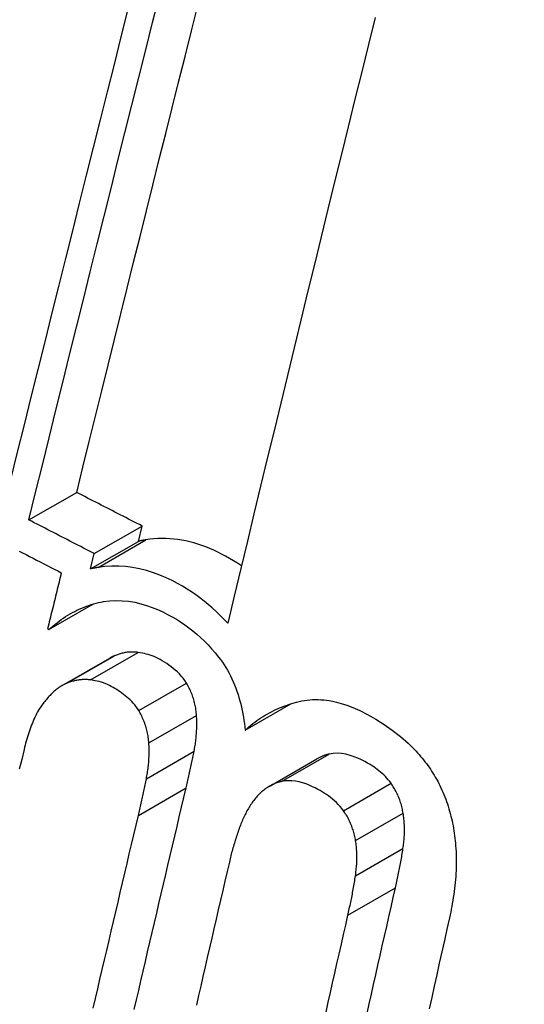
# Model space of a CAD drawing. Header units: inches. Extents: x 581 to 683, y 228 to 312.
# Tile 9 of 104: x 630.5809 to 630.6429, y 270.5777 to 270.6986. Entities that reach past the tile are written whole.
import ezdxf

# ---------------------------------------------------------------- set-up
doc = ezdxf.new("R2010")
doc.units = ezdxf.units.IN
doc.header["$MEASUREMENT"] = 0
doc.layers.add('Visible Edges(ANSI)', color=7, linetype='Continuous', lineweight=25)
doc.layers.add('Visible Tangent Edges(ANSI)', color=7, linetype='Continuous', lineweight=25)

msp = doc.modelspace()

# ---------------------------------------------------------------- linework, layer by layer
at = {"layer": 'Visible Edges(ANSI)'}
for p, q in [((630.58206, 270.63716), (630.58794, 270.64054)), ((630.5901, 270.63303), (630.59597, 270.63641)), ((630.59552, 270.63453), (630.59597, 270.63641)), ((630.58965, 270.63115), (630.59552, 270.63453)), ((630.58965, 270.63115), (630.5901, 270.63303)), ((630.58452, 270.6237), (630.58999, 270.62685)), ((630.58436, 270.62378), (630.58452, 270.6237)), ((630.58615, 270.61683), (630.59202, 270.62021)), ((630.60863, 270.61135), (630.61425, 270.61459)), ((630.61159, 270.60446), (630.61744, 270.60783))]:
    msp.add_line(p, q, dxfattribs=at)
at = {"layer": 'Visible Edges(ANSI)', "flags": 128}
for points in [[(630.58206, 270.63716), (630.58289, 270.64051), (630.58372, 270.64387), (630.58455, 270.64724), (630.58539, 270.65063), (630.58623, 270.65401), (630.58707, 270.65741), (630.58791, 270.66081), (630.58876, 270.66422), (630.58961, 270.66763), (630.59046, 270.67104), (630.59131, 270.67445), (630.59216, 270.67786), (630.59301, 270.68126), (630.59386, 270.68467), (630.59471, 270.68807), (630.59556, 270.69146), (630.59641, 270.69485), (630.59725, 270.69822), (630.5981, 270.70159)], [(630.58794, 270.64054), (630.5887, 270.64365), (630.58947, 270.64677), (630.59025, 270.64989), (630.59102, 270.65302), (630.5918, 270.65616), (630.59258, 270.65931), (630.59336, 270.66246), (630.59415, 270.66562), (630.59493, 270.66878), (630.59572, 270.67194), (630.59651, 270.6751), (630.5973, 270.67827), (630.59808, 270.68143), (630.59887, 270.68459), (630.59966, 270.68775), (630.60045, 270.6909), (630.60124, 270.69405), (630.60203, 270.69719), (630.60281, 270.70032)], [(630.59422, 270.69985), (630.59337, 270.69647), (630.59252, 270.69308), (630.59167, 270.68969), (630.59082, 270.68629), (630.58996, 270.68288), (630.58911, 270.67947), (630.58826, 270.67606), (630.58741, 270.67265), (630.58655, 270.66924), (630.5857, 270.66583), (630.58485, 270.66242), (630.58401, 270.65901), (630.58316, 270.65562), (630.58232, 270.65223), (630.58148, 270.64884), (630.58064, 270.64547), (630.57981, 270.64211), (630.57898, 270.63876)], [(630.62459, 270.69884), (630.62377, 270.6955), (630.62294, 270.69216), (630.62211, 270.6888), (630.62128, 270.68543), (630.62045, 270.68206), (630.61962, 270.67868), (630.61879, 270.67529), (630.61796, 270.67189), (630.61713, 270.6685), (630.6163, 270.6651), (630.61547, 270.6617), (630.61464, 270.65829), (630.61381, 270.65489), (630.61299, 270.65149), (630.61217, 270.64809), (630.61134, 270.6447), (630.61052, 270.64131), (630.60971, 270.63793), (630.6089, 270.63455), (630.60809, 270.63118), (630.60728, 270.62782), (630.60648, 270.62447)], [(630.59597, 270.63641), (630.59564, 270.63658), (630.5953, 270.63675), (630.59497, 270.63692), (630.59463, 270.63709), (630.5943, 270.63727), (630.59396, 270.63744), (630.59363, 270.63761), (630.59329, 270.63778), (630.59296, 270.63796), (630.59262, 270.63813), (630.59229, 270.6383), (630.59195, 270.63847), (630.59162, 270.63864), (630.59128, 270.63882), (630.59095, 270.63899), (630.59061, 270.63916), (630.59028, 270.63933), (630.58994, 270.63951), (630.58961, 270.63968), (630.58928, 270.63985), (630.58894, 270.64003), (630.58861, 270.6402), (630.58827, 270.64037), (630.58794, 270.64054)], [(630.5901, 270.63303), (630.58977, 270.6332), (630.58943, 270.63337), (630.5891, 270.63354), (630.58876, 270.63371), (630.58843, 270.63389), (630.58809, 270.63406), (630.58776, 270.63423), (630.58742, 270.6344), (630.58709, 270.63457), (630.58675, 270.63475), (630.58642, 270.63492), (630.58608, 270.63509), (630.58575, 270.63526), (630.58541, 270.63544), (630.58508, 270.63561), (630.58474, 270.63578), (630.58441, 270.63595), (630.58407, 270.63613), (630.58374, 270.6363), (630.5834, 270.63647), (630.58307, 270.63664), (630.58273, 270.63682), (630.5824, 270.63699), (630.58206, 270.63716)], [(630.59644, 270.63472), (630.5964, 270.63471), (630.59637, 270.63471), (630.59633, 270.6347), (630.59629, 270.63469), (630.59625, 270.63468), (630.59621, 270.63468), (630.59617, 270.63467), (630.59613, 270.63466), (630.5961, 270.63466), (630.59606, 270.63465), (630.59602, 270.63464), (630.59598, 270.63463), (630.59594, 270.63462), (630.5959, 270.63462), (630.59586, 270.63461), (630.59582, 270.6346), (630.59579, 270.63459), (630.59575, 270.63458), (630.59571, 270.63458), (630.59567, 270.63457), (630.59563, 270.63456), (630.59559, 270.63455), (630.59555, 270.63454), (630.59552, 270.63453)], [(630.60817, 270.63152), (630.60769, 270.63184), (630.6072, 270.63215), (630.60671, 270.63244), (630.60623, 270.63272), (630.60574, 270.63297), (630.60526, 270.63321), (630.60478, 270.63344), (630.60429, 270.63365), (630.6038, 270.63385), (630.60332, 270.63402), (630.60283, 270.63419), (630.60234, 270.63434), (630.60184, 270.63447), (630.60135, 270.63458), (630.60086, 270.63468), (630.60036, 270.63476), (630.59987, 270.63482), (630.59937, 270.63486), (630.59888, 270.63488), (630.59839, 270.63489), (630.5979, 270.63487), (630.59741, 270.63484), (630.59693, 270.63479), (630.59644, 270.63472)], [(630.58086, 270.63334), (630.5813, 270.63312), (630.58173, 270.6329), (630.58216, 270.63267), (630.58259, 270.63245), (630.58302, 270.63223), (630.58345, 270.63201), (630.58389, 270.63178), (630.58432, 270.63156), (630.58475, 270.63134), (630.58518, 270.63112), (630.58562, 270.6309), (630.58605, 270.63068)], [(630.59057, 270.63134), (630.59054, 270.63133), (630.5905, 270.63133), (630.59046, 270.63132), (630.59042, 270.63131), (630.59038, 270.6313), (630.59034, 270.6313), (630.5903, 270.63129), (630.59027, 270.63128), (630.59023, 270.63128), (630.59019, 270.63127), (630.59015, 270.63126), (630.59011, 270.63125), (630.59007, 270.63124), (630.59003, 270.63124), (630.58999, 270.63123), (630.58996, 270.63122), (630.58992, 270.63121), (630.58988, 270.6312), (630.58984, 270.6312), (630.5898, 270.63119), (630.58976, 270.63118), (630.58972, 270.63117), (630.58969, 270.63116), (630.58965, 270.63115)], [(630.60648, 270.62447), (630.60602, 270.62497), (630.60555, 270.62545), (630.60507, 270.62592), (630.60458, 270.62636), (630.60408, 270.62679), (630.60358, 270.6272), (630.60307, 270.6276), (630.60255, 270.62798), (630.60202, 270.62834), (630.60149, 270.62868), (630.60093, 270.62902), (630.60032, 270.62937), (630.59965, 270.62971), (630.59893, 270.63006), (630.59816, 270.63038), (630.59736, 270.63068), (630.59651, 270.63095), (630.59565, 270.63117), (630.5948, 270.63133), (630.59395, 270.63144), (630.5931, 270.6315), (630.59225, 270.6315), (630.59141, 270.63145), (630.59057, 270.63134)], [(630.58605, 270.63068), (630.58598, 270.63039), (630.58591, 270.6301), (630.58584, 270.62981), (630.58577, 270.62953), (630.5857, 270.62924), (630.58563, 270.62895), (630.58556, 270.62866), (630.58549, 270.62838), (630.58542, 270.62809), (630.58535, 270.6278), (630.58528, 270.62751), (630.58521, 270.62723), (630.58514, 270.62694), (630.58507, 270.62665), (630.585, 270.62637), (630.58493, 270.62608), (630.58486, 270.62579), (630.58478, 270.6255), (630.58471, 270.62522), (630.58464, 270.62493), (630.58457, 270.62464), (630.5845, 270.62435), (630.58443, 270.62407), (630.58436, 270.62378)], [(630.58452, 270.6237), (630.58477, 270.62392), (630.58502, 270.62413), (630.58527, 270.62434), (630.58553, 270.62454), (630.58579, 270.62474), (630.58605, 270.62493), (630.58632, 270.62511), (630.58658, 270.62529), (630.58686, 270.62546), (630.58713, 270.62563), (630.58741, 270.62578), (630.58769, 270.62593), (630.58797, 270.62608), (630.58826, 270.62621), (630.58855, 270.62634), (630.58884, 270.62646), (630.58913, 270.62657), (630.58943, 270.62667), (630.58973, 270.62677), (630.59003, 270.62686), (630.59033, 270.62694), (630.59063, 270.62701), (630.59094, 270.62708), (630.59125, 270.62713)], [(630.59125, 270.62713), (630.592, 270.62723), (630.59276, 270.62727), (630.59353, 270.62725), (630.5943, 270.62718), (630.59506, 270.62706), (630.59581, 270.62688), (630.59653, 270.62667), (630.59722, 270.62643), (630.59788, 270.62616), (630.59851, 270.62587), (630.5991, 270.62557), (630.59966, 270.62527), (630.60018, 270.62496), (630.60069, 270.62464), (630.6012, 270.6243), (630.6017, 270.62393), (630.60219, 270.62355), (630.60268, 270.62314), (630.60315, 270.62272), (630.60362, 270.62228), (630.60407, 270.62182), (630.60451, 270.62134), (630.60494, 270.62085), (630.60536, 270.62033)], [(630.59259, 270.62049), (630.59256, 270.62048), (630.59254, 270.62047), (630.59252, 270.62046), (630.59249, 270.62045), (630.59247, 270.62043), (630.59244, 270.62042), (630.59242, 270.62041), (630.5924, 270.6204), (630.59237, 270.62039), (630.59235, 270.62038), (630.59232, 270.62037), (630.5923, 270.62036), (630.59228, 270.62034), (630.59225, 270.62033), (630.59223, 270.62032), (630.59221, 270.62031), (630.59218, 270.6203), (630.59216, 270.62028), (630.59214, 270.62027), (630.59211, 270.62026), (630.59209, 270.62025), (630.59207, 270.62023), (630.59204, 270.62022), (630.59202, 270.62021)], [(630.59549, 270.6209), (630.59536, 270.62091), (630.59524, 270.62093), (630.59511, 270.62094), (630.59499, 270.62094), (630.59486, 270.62095), (630.59474, 270.62095), (630.59462, 270.62095), (630.59449, 270.62094), (630.59437, 270.62093), (630.59425, 270.62092), (630.59413, 270.62091), (630.594, 270.62089), (630.59388, 270.62087), (630.59376, 270.62085), (630.59364, 270.62082), (630.59352, 270.62079), (630.5934, 270.62076), (630.59329, 270.62073), (630.59317, 270.62069), (630.59305, 270.62066), (630.59293, 270.62062), (630.59282, 270.62058), (630.5927, 270.62053), (630.59259, 270.62049)], [(630.60141, 270.61714), (630.60122, 270.61744), (630.60101, 270.61773), (630.60078, 270.618), (630.60055, 270.61826), (630.6003, 270.6185), (630.60005, 270.61873), (630.59979, 270.61894), (630.59953, 270.61915), (630.59927, 270.61934), (630.599, 270.61953), (630.59872, 270.6197), (630.59845, 270.61987), (630.59819, 270.62001), (630.59793, 270.62015), (630.59768, 270.62027), (630.59744, 270.62038), (630.5972, 270.62047), (630.59697, 270.62056), (630.59673, 270.62063), (630.59649, 270.6207), (630.59625, 270.62076), (630.596, 270.62081), (630.59575, 270.62085), (630.59549, 270.6209)], [(630.60536, 270.62033), (630.6056, 270.62002), (630.60583, 270.61971), (630.60604, 270.61938), (630.60625, 270.61905), (630.60646, 270.61871), (630.60665, 270.61836), (630.60683, 270.61801), (630.60701, 270.61765), (630.60717, 270.61728), (630.60733, 270.6169), (630.60748, 270.61652), (630.60762, 270.61614), (630.60775, 270.61575), (630.60787, 270.61536), (630.60798, 270.61497), (630.60808, 270.61457), (630.60818, 270.61417), (630.60827, 270.61377), (630.60834, 270.61337), (630.60842, 270.61297), (630.60848, 270.61256), (630.60854, 270.61216), (630.60858, 270.61176), (630.60863, 270.61135)], [(630.58672, 270.61711), (630.58658, 270.61705), (630.58644, 270.61698), (630.5863, 270.61691), (630.58616, 270.61683), (630.58603, 270.61675), (630.5859, 270.61667), (630.58576, 270.61658), (630.58563, 270.61649), (630.58551, 270.61639), (630.58538, 270.61629), (630.58526, 270.61619), (630.58514, 270.61609), (630.58501, 270.61598), (630.5849, 270.61586), (630.58478, 270.61575), (630.58466, 270.61563), (630.58455, 270.61551), (630.58444, 270.61539), (630.58433, 270.61526), (630.58422, 270.61514), (630.58411, 270.61501), (630.58401, 270.61488), (630.5839, 270.61475), (630.5838, 270.61461)], [(630.58962, 270.61752), (630.5895, 270.61754), (630.58937, 270.61755), (630.58925, 270.61756), (630.58912, 270.61757), (630.589, 270.61757), (630.58887, 270.61757), (630.58875, 270.61757), (630.58863, 270.61756), (630.58851, 270.61755), (630.58838, 270.61754), (630.58826, 270.61753), (630.58814, 270.61751), (630.58802, 270.61749), (630.5879, 270.61747), (630.58778, 270.61744), (630.58766, 270.61742), (630.58754, 270.61738), (630.58742, 270.61735), (630.5873, 270.61732), (630.58718, 270.61728), (630.58707, 270.61724), (630.58695, 270.6172), (630.58684, 270.61715), (630.58672, 270.61711)], [(630.59555, 270.61376), (630.5954, 270.614), (630.59524, 270.61423), (630.59506, 270.61445), (630.59488, 270.61467), (630.5947, 270.61487), (630.59451, 270.61506), (630.59431, 270.61524), (630.59411, 270.61542), (630.59391, 270.61559), (630.5937, 270.61575), (630.59349, 270.6159), (630.59328, 270.61605), (630.59306, 270.6162), (630.59285, 270.61633), (630.59263, 270.61647), (630.59241, 270.61659), (630.59219, 270.61671), (630.59196, 270.61683), (630.59171, 270.61695), (630.59143, 270.61708), (630.59109, 270.6172), (630.59068, 270.61731), (630.5902, 270.61742), (630.58962, 270.61752)], [(630.60266, 270.61316), (630.60264, 270.61334), (630.60263, 270.61351), (630.60261, 270.61369), (630.60258, 270.61386), (630.60256, 270.61404), (630.60253, 270.61421), (630.60249, 270.61438), (630.60246, 270.61456), (630.60241, 270.61473), (630.60237, 270.6149), (630.60232, 270.61507), (630.60227, 270.61524), (630.60222, 270.61541), (630.60216, 270.61557), (630.6021, 270.61574), (630.60204, 270.6159), (630.60197, 270.61606), (630.6019, 270.61622), (630.60182, 270.61638), (630.60175, 270.61653), (630.60167, 270.61669), (630.60159, 270.61684), (630.6015, 270.61699), (630.60141, 270.61714)], [(630.5838, 270.61461), (630.58366, 270.61442), (630.58352, 270.61422), (630.58339, 270.61402), (630.58326, 270.61381), (630.58314, 270.61359), (630.58302, 270.61337), (630.58291, 270.61315), (630.5828, 270.61292), (630.58269, 270.61269), (630.58259, 270.61246), (630.58249, 270.61223), (630.5824, 270.61199), (630.58231, 270.61175), (630.58222, 270.61151), (630.58213, 270.61127), (630.58205, 270.61102), (630.58197, 270.61077), (630.58189, 270.61052), (630.58182, 270.61027), (630.58174, 270.61002), (630.58167, 270.60976), (630.5816, 270.60951), (630.58154, 270.60925), (630.58148, 270.609)], [(630.60863, 270.61135), (630.60886, 270.61156), (630.60909, 270.61177), (630.60933, 270.61197), (630.60957, 270.61216), (630.60981, 270.61235), (630.61006, 270.61253), (630.61031, 270.6127), (630.61056, 270.61287), (630.61082, 270.61303), (630.61107, 270.61319), (630.61133, 270.61334), (630.6116, 270.61348), (630.61186, 270.61362), (630.61213, 270.61375), (630.6124, 270.61388), (630.61267, 270.614), (630.61295, 270.61412), (630.61322, 270.61423), (630.6135, 270.61433), (630.61378, 270.61443), (630.61407, 270.61453), (630.61435, 270.61462), (630.61464, 270.61471), (630.61493, 270.61479)], [(630.61493, 270.61479), (630.61525, 270.61487), (630.61558, 270.61494), (630.61591, 270.615), (630.61624, 270.61504), (630.61658, 270.61508), (630.61691, 270.6151), (630.61725, 270.61511), (630.61759, 270.61511), (630.61793, 270.61509), (630.61827, 270.61507), (630.61861, 270.61503), (630.61896, 270.61498), (630.61935, 270.61491), (630.61985, 270.6148), (630.62043, 270.61464), (630.6211, 270.61442), (630.62186, 270.61413), (630.62271, 270.61375), (630.62365, 270.61328), (630.62467, 270.6127), (630.6257, 270.61206), (630.6267, 270.61135), (630.62769, 270.61058), (630.62864, 270.60974)], [(630.5968, 270.60979), (630.59678, 270.60996), (630.59677, 270.61014), (630.59675, 270.61031), (630.59672, 270.61049), (630.5967, 270.61066), (630.59667, 270.61083), (630.59663, 270.611), (630.5966, 270.61118), (630.59656, 270.61135), (630.59651, 270.61152), (630.59647, 270.61169), (630.59641, 270.61186), (630.59636, 270.61203), (630.5963, 270.6122), (630.59624, 270.61236), (630.59618, 270.61252), (630.59611, 270.61268), (630.59604, 270.61284), (630.59597, 270.613), (630.59589, 270.61316), (630.59581, 270.61331), (630.59573, 270.61346), (630.59564, 270.61361), (630.59555, 270.61376)], [(630.60235, 270.60876), (630.60239, 270.60893), (630.60242, 270.60911), (630.60245, 270.60929), (630.60248, 270.60947), (630.60251, 270.60965), (630.60253, 270.60983), (630.60256, 270.61001), (630.60258, 270.61019), (630.6026, 270.61037), (630.60262, 270.61055), (630.60263, 270.61074), (630.60265, 270.61092), (630.60266, 270.6111), (630.60267, 270.61129), (630.60268, 270.61147), (630.60268, 270.61166), (630.60269, 270.61185), (630.60269, 270.61203), (630.60269, 270.61222), (630.60269, 270.61241), (630.60268, 270.61259), (630.60268, 270.61278), (630.60267, 270.61297), (630.60266, 270.61316)], [(630.5965, 270.60538), (630.59653, 270.60556), (630.59656, 270.60574), (630.59659, 270.60592), (630.59662, 270.6061), (630.59665, 270.60628), (630.59668, 270.60646), (630.5967, 270.60664), (630.59672, 270.60682), (630.59674, 270.607), (630.59676, 270.60718), (630.59678, 270.60736), (630.59679, 270.60755), (630.5968, 270.60773), (630.59681, 270.60792), (630.59682, 270.6081), (630.59683, 270.60829), (630.59683, 270.60847), (630.59683, 270.60866), (630.59683, 270.60885), (630.59683, 270.60903), (630.59683, 270.60922), (630.59682, 270.60941), (630.59681, 270.6096), (630.5968, 270.60979)], [(630.62864, 270.60974), (630.62884, 270.60956), (630.62904, 270.60937), (630.62924, 270.60917), (630.62943, 270.60897), (630.62962, 270.60877), (630.62981, 270.60856), (630.63, 270.60835), (630.63018, 270.60814), (630.63036, 270.60792), (630.63054, 270.60771), (630.63071, 270.60748), (630.63088, 270.60726), (630.63105, 270.60703), (630.63121, 270.6068), (630.63137, 270.60656), (630.63153, 270.60632), (630.63169, 270.60608), (630.63184, 270.60583), (630.63198, 270.60559), (630.63213, 270.60533), (630.63227, 270.60508), (630.6324, 270.60482), (630.63254, 270.60456), (630.63267, 270.60429)], [(630.58148, 270.609), (630.58118, 270.60777), (630.58089, 270.60655)], [(630.60137, 270.60426), (630.60142, 270.60444), (630.60146, 270.60463), (630.60151, 270.60481), (630.60155, 270.605), (630.60159, 270.60519), (630.60163, 270.60537), (630.60168, 270.60556), (630.60172, 270.60575), (630.60176, 270.60593), (630.6018, 270.60612), (630.60184, 270.60631), (630.60188, 270.6065), (630.60192, 270.60668), (630.60196, 270.60687), (630.602, 270.60706), (630.60204, 270.60725), (630.60208, 270.60744), (630.60212, 270.60762), (630.60216, 270.60781), (630.6022, 270.608), (630.60224, 270.60819), (630.60228, 270.60838), (630.60232, 270.60857), (630.60235, 270.60876)], [(630.61893, 270.60842), (630.61887, 270.6084), (630.6188, 270.60838), (630.61874, 270.60837), (630.61867, 270.60835), (630.61861, 270.60833), (630.61854, 270.60831), (630.61848, 270.60829), (630.61842, 270.60827), (630.61835, 270.60825), (630.61829, 270.60823), (630.61823, 270.6082), (630.61816, 270.60818), (630.6181, 270.60815), (630.61804, 270.60813), (630.61798, 270.6081), (630.61792, 270.60807), (630.61786, 270.60805), (630.6178, 270.60802), (630.61774, 270.60799), (630.61768, 270.60796), (630.61762, 270.60793), (630.61756, 270.60789), (630.6175, 270.60786), (630.61744, 270.60783)], [(630.62654, 270.60483), (630.62638, 270.60505), (630.62621, 270.60527), (630.62603, 270.60548), (630.62585, 270.60567), (630.62566, 270.60586), (630.62546, 270.60604), (630.62526, 270.60621), (630.62506, 270.60638), (630.62486, 270.60654), (630.62465, 270.60669), (630.62444, 270.60684), (630.62423, 270.60697), (630.62398, 270.60713), (630.62367, 270.60731), (630.62331, 270.60751), (630.62291, 270.60771), (630.62247, 270.60791), (630.622, 270.6081), (630.62151, 270.60826), (630.62099, 270.60839), (630.62047, 270.60848), (630.61995, 270.60852), (630.61944, 270.6085), (630.61893, 270.60842)], [(630.59552, 270.60088), (630.59556, 270.60107), (630.59561, 270.60126), (630.59565, 270.60144), (630.59569, 270.60163), (630.59574, 270.60182), (630.59578, 270.602), (630.59582, 270.60219), (630.59586, 270.60238), (630.5959, 270.60256), (630.59595, 270.60275), (630.59599, 270.60294), (630.59603, 270.60312), (630.59607, 270.60331), (630.59611, 270.6035), (630.59615, 270.60369), (630.59619, 270.60388), (630.59623, 270.60406), (630.59627, 270.60425), (630.59631, 270.60444), (630.59635, 270.60463), (630.59638, 270.60482), (630.59642, 270.60501), (630.59646, 270.6052), (630.5965, 270.60538)], [(630.61308, 270.60505), (630.61294, 270.60501), (630.6128, 270.60498), (630.61266, 270.60493), (630.61253, 270.60489), (630.61239, 270.60484), (630.61226, 270.60479), (630.61212, 270.60473), (630.61199, 270.60467), (630.61186, 270.60461), (630.61173, 270.60454), (630.61161, 270.60447), (630.61148, 270.6044), (630.61136, 270.60432), (630.61123, 270.60424), (630.61111, 270.60415), (630.61099, 270.60406), (630.61087, 270.60397), (630.61076, 270.60388), (630.61065, 270.60378), (630.61053, 270.60368), (630.61043, 270.60357), (630.61032, 270.60347), (630.61021, 270.60336), (630.61011, 270.60324)], [(630.6207, 270.60147), (630.6205, 270.60174), (630.62029, 270.60199), (630.62007, 270.60224), (630.61984, 270.60247), (630.6196, 270.60269), (630.61936, 270.6029), (630.61911, 270.6031), (630.61886, 270.60328), (630.61861, 270.60346), (630.61835, 270.60363), (630.61809, 270.60379), (630.61783, 270.60394), (630.61755, 270.60409), (630.61723, 270.60426), (630.61688, 270.60442), (630.6165, 270.60459), (630.6161, 270.60475), (630.61568, 270.60489), (630.61524, 270.605), (630.6148, 270.60509), (630.61436, 270.60514), (630.61393, 270.60515), (630.6135, 270.60512), (630.61308, 270.60505)], [(630.62803, 270.60117), (630.62801, 270.60133), (630.62797, 270.6015), (630.62794, 270.60166), (630.6279, 270.60183), (630.62786, 270.60199), (630.62782, 270.60215), (630.62777, 270.60231), (630.62772, 270.60247), (630.62767, 270.60263), (630.62761, 270.60279), (630.62755, 270.60295), (630.62749, 270.6031), (630.62742, 270.60326), (630.62736, 270.60341), (630.62729, 270.60356), (630.62721, 270.60371), (630.62714, 270.60385), (630.62706, 270.604), (630.62698, 270.60414), (630.6269, 270.60428), (630.62681, 270.60442), (630.62673, 270.60456), (630.62664, 270.6047), (630.62654, 270.60483)], [(630.59501, 270.57706), (630.59528, 270.57824), (630.59555, 270.57942), (630.59583, 270.5806), (630.5961, 270.58179), (630.59638, 270.58297), (630.59665, 270.58415), (630.59693, 270.58534), (630.59721, 270.58652), (630.59748, 270.5877), (630.59776, 270.58889), (630.59803, 270.59007), (630.59831, 270.59125), (630.59859, 270.59244), (630.59887, 270.59362), (630.59915, 270.5948), (630.59942, 270.59599), (630.5997, 270.59717), (630.59998, 270.59835), (630.60026, 270.59953), (630.60054, 270.60072), (630.60082, 270.6019), (630.6011, 270.60308), (630.60137, 270.60426)], [(630.61011, 270.60324), (630.61, 270.60312), (630.60989, 270.60299), (630.60979, 270.60286), (630.60968, 270.60273), (630.60958, 270.6026), (630.60949, 270.60246), (630.60939, 270.60232), (630.60929, 270.60218), (630.6092, 270.60204), (630.60911, 270.60189), (630.60902, 270.60175), (630.60894, 270.6016), (630.60885, 270.60145), (630.60877, 270.6013), (630.60869, 270.60114), (630.60861, 270.60099), (630.60853, 270.60083), (630.60846, 270.60067), (630.60838, 270.60051), (630.60831, 270.60034), (630.60824, 270.60018), (630.60817, 270.60001), (630.60811, 270.59985), (630.60804, 270.59968)], [(630.63267, 270.60429), (630.6328, 270.60401), (630.63292, 270.60373), (630.63304, 270.60345), (630.63315, 270.60317), (630.63326, 270.60288), (630.63337, 270.60259), (630.63347, 270.6023), (630.63356, 270.60201), (630.63365, 270.60171), (630.63374, 270.60142), (630.63382, 270.60112), (630.6339, 270.60082), (630.63397, 270.60052), (630.63404, 270.60022), (630.6341, 270.59992), (630.63416, 270.59961), (630.63421, 270.59931), (630.63426, 270.59901), (630.63431, 270.5987), (630.63435, 270.5984), (630.63439, 270.59809), (630.63442, 270.59779), (630.63446, 270.59748), (630.63448, 270.59718)], [(630.58998, 270.57724), (630.59025, 270.57842), (630.59053, 270.5796), (630.5908, 270.58078), (630.59108, 270.58197), (630.59136, 270.58315), (630.59163, 270.58433), (630.59191, 270.58552), (630.59218, 270.5867), (630.59246, 270.58788), (630.59274, 270.58907), (630.59302, 270.59025), (630.59329, 270.59143), (630.59357, 270.59262), (630.59385, 270.5938), (630.59413, 270.59498), (630.5944, 270.59616), (630.59468, 270.59734), (630.59496, 270.59852), (630.59524, 270.5997), (630.59552, 270.60088)], [(630.62219, 270.5978), (630.62216, 270.59797), (630.62213, 270.59813), (630.6221, 270.5983), (630.62206, 270.59846), (630.62202, 270.59862), (630.62198, 270.59878), (630.62193, 270.59895), (630.62188, 270.59911), (630.62183, 270.59926), (630.62177, 270.59942), (630.62171, 270.59958), (630.62165, 270.59974), (630.62158, 270.59989), (630.62152, 270.60004), (630.62145, 270.60019), (630.62137, 270.60034), (630.6213, 270.60049), (630.62122, 270.60063), (630.62114, 270.60078), (630.62106, 270.60092), (630.62097, 270.60106), (630.62088, 270.6012), (630.62079, 270.60133), (630.6207, 270.60147)], [(630.62801, 270.59684), (630.62804, 270.59701), (630.62806, 270.59719), (630.62808, 270.59737), (630.6281, 270.59754), (630.62812, 270.59772), (630.62814, 270.5979), (630.62815, 270.59807), (630.62817, 270.59825), (630.62818, 270.59843), (630.62818, 270.59861), (630.62819, 270.59879), (630.62819, 270.59898), (630.62819, 270.59916), (630.62819, 270.59934), (630.62819, 270.59952), (630.62818, 270.5997), (630.62817, 270.59989), (630.62816, 270.60007), (630.62815, 270.60025), (630.62813, 270.60043), (630.62811, 270.60062), (630.62809, 270.6008), (630.62806, 270.60098), (630.62803, 270.60117)], [(630.60804, 270.59968), (630.60798, 270.5995), (630.60791, 270.59931), (630.60784, 270.59913), (630.60778, 270.59895), (630.60772, 270.59877), (630.60765, 270.59858), (630.60759, 270.5984), (630.60753, 270.59821), (630.60747, 270.59803), (630.60741, 270.59784), (630.60735, 270.59765), (630.6073, 270.59747), (630.60724, 270.59728), (630.60719, 270.59709), (630.60713, 270.5969), (630.60708, 270.59671), (630.60703, 270.59652), (630.60697, 270.59633), (630.60692, 270.59614), (630.60687, 270.59594), (630.60683, 270.59575), (630.60678, 270.59556), (630.60673, 270.59536), (630.60669, 270.59517)], [(630.62217, 270.59348), (630.6222, 270.59365), (630.62222, 270.59383), (630.62224, 270.594), (630.62227, 270.59418), (630.62228, 270.59436), (630.6223, 270.59453), (630.62231, 270.59471), (630.62233, 270.59489), (630.62234, 270.59507), (630.62234, 270.59525), (630.62235, 270.59543), (630.62235, 270.59561), (630.62235, 270.59579), (630.62235, 270.59598), (630.62235, 270.59616), (630.62234, 270.59634), (630.62233, 270.59652), (630.62232, 270.59671), (630.62231, 270.59689), (630.62229, 270.59707), (630.62227, 270.59725), (630.62225, 270.59744), (630.62222, 270.59762), (630.62219, 270.5978)], [(630.63448, 270.59718), (630.63451, 270.5968), (630.63453, 270.59642), (630.63455, 270.59604), (630.63455, 270.59566), (630.63456, 270.59529), (630.63455, 270.59491), (630.63455, 270.59453), (630.63453, 270.59415), (630.63451, 270.59378), (630.63449, 270.5934), (630.63446, 270.59303), (630.63443, 270.59265), (630.63439, 270.59228), (630.63435, 270.59191), (630.6343, 270.59154), (630.63425, 270.59118), (630.63419, 270.59081), (630.63414, 270.59045), (630.63407, 270.59009), (630.63401, 270.58973), (630.63394, 270.58937), (630.63387, 270.58902), (630.6338, 270.58867), (630.63372, 270.58832)], [(630.62708, 270.59199), (630.62713, 270.59219), (630.62717, 270.59238), (630.62722, 270.59258), (630.62726, 270.59278), (630.6273, 270.59298), (630.62734, 270.59318), (630.62739, 270.59339), (630.62743, 270.59359), (630.62747, 270.59379), (630.62751, 270.59399), (630.62755, 270.59419), (630.62759, 270.59439), (630.62763, 270.5946), (630.62767, 270.5948), (630.6277, 270.595), (630.62774, 270.59521), (630.62778, 270.59541), (630.62781, 270.59561), (630.62785, 270.59582), (630.62788, 270.59602), (630.62791, 270.59623), (630.62795, 270.59643), (630.62798, 270.59664), (630.62801, 270.59684)], [(630.60669, 270.59517), (630.60641, 270.594), (630.60614, 270.59283), (630.60587, 270.59166), (630.6056, 270.59049), (630.60533, 270.58932), (630.60506, 270.58815), (630.60479, 270.58698), (630.60452, 270.58581), (630.60425, 270.58464), (630.60398, 270.58347), (630.60371, 270.5823), (630.60344, 270.58112), (630.60317, 270.57995), (630.60291, 270.57878), (630.60264, 270.57761)], [(630.62125, 270.58863), (630.62129, 270.58882), (630.62133, 270.58902), (630.62138, 270.58922), (630.62142, 270.58942), (630.62146, 270.58962), (630.62151, 270.58982), (630.62155, 270.59002), (630.62159, 270.59022), (630.62163, 270.59043), (630.62167, 270.59063), (630.62171, 270.59083), (630.62175, 270.59103), (630.62179, 270.59124), (630.62183, 270.59144), (630.62187, 270.59164), (630.6219, 270.59184), (630.62194, 270.59205), (630.62197, 270.59225), (630.62201, 270.59246), (630.62204, 270.59266), (630.62208, 270.59286), (630.62211, 270.59307), (630.62214, 270.59327), (630.62217, 270.59348)], [(630.6236, 270.57656), (630.62387, 270.57775), (630.62413, 270.57894), (630.6244, 270.58012), (630.62467, 270.58131), (630.62493, 270.5825), (630.6252, 270.58368), (630.62547, 270.58487), (630.62574, 270.58606), (630.62601, 270.58724), (630.62627, 270.58843), (630.62654, 270.58962), (630.62681, 270.5908), (630.62708, 270.59199)], [(630.61857, 270.57676), (630.61884, 270.57795), (630.6191, 270.57914), (630.61937, 270.58033), (630.61964, 270.58151), (630.6199, 270.5827), (630.62017, 270.58388), (630.62044, 270.58507), (630.62071, 270.58626), (630.62098, 270.58744), (630.62125, 270.58863)], [(630.63372, 270.58832), (630.63341, 270.58693), (630.6331, 270.58553), (630.63278, 270.58413), (630.63247, 270.58274), (630.63216, 270.58134), (630.63185, 270.57994), (630.63154, 270.57854), (630.63123, 270.57715)]]:
    msp.add_lwpolyline(points, dxfattribs=at)
at = {"layer": 'Visible Edges(ANSI)'}
for centre, major_axis, start_param, end_param in [((630.59789, 269.81596), (-0.64835, 1.12588), 5.16346, 5.835982), ((630.49315, 270.31892), (0.15718, -0.27294), 2.362013, 7.062765)]:
    msp.add_ellipse(centre, major_axis=major_axis, ratio=0.578093, start_param=start_param, end_param=end_param, dxfattribs=at)
msp.add_ellipse((630.48967, 270.31691), major_axis=(-0.15963, 0.2772), ratio=0.578093, dxfattribs=at)
at = {"layer": 'Visible Tangent Edges(ANSI)'}
for p, q in [((630.59057, 270.63134), (630.59644, 270.63472)), ((630.58672, 270.61711), (630.59259, 270.62049)), ((630.58962, 270.61752), (630.59549, 270.6209)), ((630.59555, 270.61376), (630.60141, 270.61714)), ((630.5968, 270.60979), (630.60266, 270.61316)), ((630.5965, 270.60538), (630.60235, 270.60876)), ((630.61308, 270.60505), (630.61893, 270.60842)), ((630.6207, 270.60147), (630.62654, 270.60483)), ((630.59552, 270.60088), (630.60137, 270.60426)), ((630.62219, 270.5978), (630.62803, 270.60117)), ((630.62217, 270.59348), (630.62801, 270.59684)), ((630.62125, 270.58863), (630.62708, 270.59199))]:
    msp.add_line(p, q, dxfattribs=at)
for centre, major_axis, start_param, end_param in [((630.49216, 270.31834), (-0.17285, 0.30015), 5.049711, 10.658253), ((630.49211, 270.31831), (-0.1503, 0.261), 4.099688, 6.899754)]:
    msp.add_ellipse(centre, major_axis=major_axis, ratio=0.578093, start_param=start_param, end_param=end_param, dxfattribs=at)
for centre, major_axis in [((630.49275, 270.31868), (0.17078, -0.29656)), ((630.48977, 270.31697), (-0.16238, 0.28198)), ((630.48967, 270.31691), (0.16178, -0.28094))]:
    msp.add_ellipse(centre, major_axis=major_axis, ratio=0.578093, dxfattribs=at)

doc.saveas('drawing.dxf')
